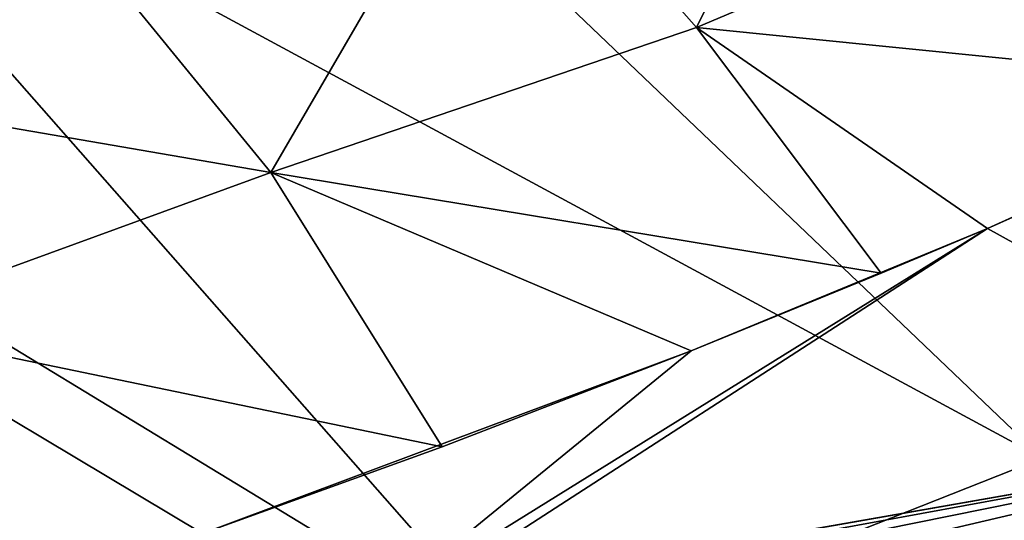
# Model space of a CAD drawing. Header units: metres. Extents: x -92 to 264, y -100 to 50.
# Tile 201 of 256: x 231.32 to 236.04, y -6.3 to -3.9. Entities that reach past the tile are written whole.
import ezdxf

# ---------------------------------------------------------------- set-up
doc = ezdxf.new("R2010")
doc.units = ezdxf.units.M
doc.layers.add('solid_21062050_01', color=7, linetype='CONTINUOUS')

msp = doc.modelspace()

# ---------------------------------------------------------------- linework, layer by layer
at = {"layer": 'solid_21062050_01'}
for points in [[(233.429596, -0.854013, 194.824036), (231.767776, -1.743702, 197.296982), (238.444992, -4.963566, 199.864136)], [(233.429596, -0.854013, 194.824036), (238.444992, -4.963566, 199.864136), (240.403427, -3.865515, 196.812363)], [(231.767776, -1.743702, 197.296982), (229.899811, -2.58512, 199.635849), (236.226837, -6.003361, 202.754074)], [(231.767776, -1.743702, 197.296982), (236.226837, -6.003361, 202.754074), (238.444992, -4.963566, 199.864136)], [(234.568451, -3.938797, 145.091644), (233.582901, -2.821656, 142.644867), (235.495895, -2.050414, 142.214905)], [(234.568451, -3.938797, 145.091644), (235.495895, -2.050414, 142.214905), (236.519989, -3.11295, 144.556931)], [(229.899811, -2.58512, 199.635849), (227.837891, -3.372804, 201.82547), (233.763962, -6.97787, 205.462692)], [(229.899811, -2.58512, 199.635849), (233.763962, -6.97787, 205.462692), (236.226837, -6.003361, 202.754074)], [(232.529022, -4.635083, 145.450455), (231.532196, -3.414742, 142.786636), (233.582901, -2.821656, 142.644867)], [(232.529022, -4.635083, 145.450455), (233.582901, -2.821656, 142.644867), (234.568451, -3.938797, 145.091644)], [(229.614456, -4.132932, 143.298721), (228.600296, -2.975806, 140.741348), (231.532196, -3.414742, 142.786636)], [(234.568451, -3.938797, 145.091644), (236.519989, -3.11295, 144.556931), (237.466049, -4.229872, 147.019043)], [(227.837891, -3.372804, 201.82547), (231.073044, -7.880507, 207.971664), (233.763962, -6.97787, 205.462692)], [(229.614456, -4.132932, 143.298721), (231.532196, -3.414742, 142.786636), (232.529022, -4.635083, 145.450455)], [(232.529022, -4.635083, 145.450455), (234.568451, -3.938797, 145.091644), (235.454025, -5.117687, 147.663406)], [(234.568451, -3.938797, 145.091644), (237.466049, -4.229872, 147.019043), (235.962921, -4.902183, 147.506607)], [(234.568451, -3.938797, 145.091644), (235.962921, -4.902183, 147.506607), (235.454025, -5.117687, 147.663406)], [(235.962921, -4.902183, 147.506607), (237.466049, -4.229872, 147.019043), (237.938354, -4.006344, 146.856918)], [(237.739334, -5.885167, 150.24202), (235.962921, -4.902183, 147.506607), (237.938354, -4.006344, 146.856918)], [(230.526749, -5.364084, 145.97847), (229.614456, -4.132932, 143.298721), (232.529022, -4.635083, 145.450455)], [(230.526749, -5.364084, 145.97847), (232.529022, -4.635083, 145.450455), (233.348801, -5.948912, 148.268997)], [(232.529022, -4.635083, 145.450455), (235.454025, -5.117687, 147.663406), (234.54361, -5.489177, 147.934479)], [(232.529022, -4.635083, 145.450455), (234.54361, -5.489177, 147.934479), (233.348801, -5.948912, 148.268997)], [(233.029068, -6.72568, 149.62413), (234.54361, -5.489177, 147.934479), (235.962921, -4.902183, 147.506607)], [(233.216599, -6.680124, 149.617203), (233.029068, -6.72568, 149.62413), (235.962921, -4.902183, 147.506607)], [(233.216599, -6.680124, 149.617203), (235.962921, -4.902183, 147.506607), (237.739334, -5.885167, 150.24202)], [(234.54361, -5.489177, 147.934479), (235.454025, -5.117687, 147.663406), (235.962921, -4.902183, 147.506607)], [(230.526749, -5.364084, 145.97847), (233.348801, -5.948912, 148.268997), (232.201035, -6.364165, 148.571487)], [(230.526749, -5.364084, 145.97847), (232.201035, -6.364165, 148.571487), (231.309189, -6.669168, 148.792694)], [(232.201035, -6.364165, 148.571487), (233.348801, -5.948912, 148.268997), (234.54361, -5.489177, 147.934479)], [(233.029068, -6.72568, 149.62413), (232.201035, -6.364165, 148.571487), (234.54361, -5.489177, 147.934479)], [(233.59993, -6.611267, 149.652313), (233.216599, -6.680124, 149.617203), (237.739334, -5.885167, 150.24202)], [(233.973114, -6.576231, 149.751312), (233.59993, -6.611267, 149.652313), (237.739334, -5.885167, 150.24202)], [(234.323074, -6.576032, 149.910019), (233.973114, -6.576231, 149.751312), (237.739334, -5.885167, 150.24202)], [(234.641693, -6.610461, 150.124054), (234.323074, -6.576032, 149.910019), (237.739334, -5.885167, 150.24202)], [(234.912048, -6.677239, 150.380966), (234.641693, -6.610461, 150.124054), (237.739334, -5.885167, 150.24202)], [(235.121948, -6.771629, 150.665512), (234.912048, -6.677239, 150.380966), (237.739334, -5.885167, 150.24202)], [(235.27655, -6.891129, 150.975052), (235.121948, -6.771629, 150.665512), (237.739334, -5.885167, 150.24202)], [(235.3703, -7.037999, 151.311539), (235.27655, -6.891129, 150.975052), (237.739334, -5.885167, 150.24202)], [(235.3703, -7.037999, 151.311539), (237.739334, -5.885167, 150.24202), (239.293655, -6.928528, 153.14006)], [(236.226837, -6.003361, 202.754074), (233.763962, -6.97787, 205.462692), (241.828888, -10.022781, 206.420242)]]:
    msp.add_3dface(points, dxfattribs=at)

doc.saveas('drawing.dxf')
